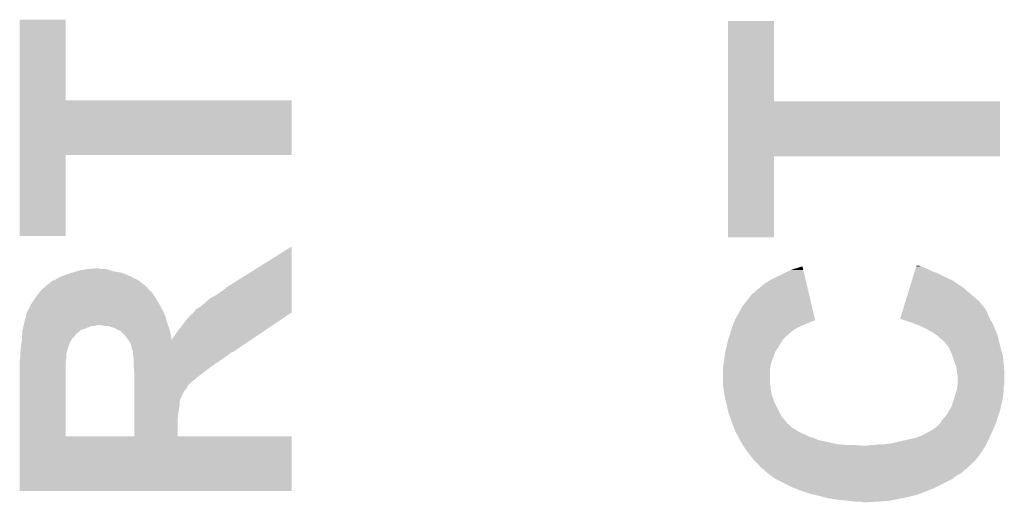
# Model space of a CAD drawing. Extents: x -1.3 to 24.2, y -3.9 to 53.4.
# Tile 58 of 61: x 17.2 to 20.7, y 42.3 to 44. Entities that reach past the tile are written whole.
import ezdxf

# ---------------------------------------------------------------- set-up
doc = ezdxf.new("R2010")
doc.units = 0
doc.layers.add('UART_I2C_SPI_2_CLICK_V100_GTO', color=14, linetype='CONTINUOUS')

msp = doc.modelspace()

# ---------------------------------------------------------------- linework, layer by layer
at = {"layer": 'UART_I2C_SPI_2_CLICK_V100_GTO'}
for points in [[(17.165332, 43.70832), (17.16534, 43.997858), (17.330442, 43.70832), (17.33042, 43.997858)], [(17.16534, 43.997858), (17.165342, 43.99788), (17.33042, 43.997858), (17.165342, 43.99788)], [(19.705332, 43.70578), (19.70534, 43.992778), (19.870442, 43.70578), (19.87042, 43.992778)], [(19.70534, 43.992778), (19.705342, 43.9928), (19.87042, 43.992778), (19.705342, 43.9928)], [(17.165328, 43.51274), (17.165332, 43.708298), (18.140658, 43.51274), (18.14068, 43.708298)], [(17.165332, 43.708298), (17.165332, 43.70832), (18.14068, 43.708298), (17.330442, 43.70832)], [(19.705328, 43.50766), (19.705332, 43.705758), (20.680658, 43.50766), (20.68068, 43.705758)], [(19.705332, 43.705758), (19.705332, 43.70578), (20.68068, 43.705758), (19.870442, 43.70578)], [(17.16532, 43.223202), (17.165328, 43.512718), (17.330398, 43.223202), (17.33042, 43.512718)], [(17.165328, 43.512718), (17.165328, 43.51274), (17.33042, 43.512718), (18.140658, 43.51274)], [(19.70532, 43.218122), (19.705328, 43.507638), (19.870398, 43.218122), (19.87042, 43.507638)], [(19.705328, 43.507638), (19.705328, 43.50766), (19.87042, 43.507638), (20.680658, 43.50766)], [(17.330398, 43.22318), (17.16532, 43.223202), (17.330398, 43.22318), (17.330398, 43.223202)], [(19.870398, 43.2181), (19.70532, 43.218122), (19.870398, 43.2181), (19.870398, 43.218122)], [(17.95018, 43.0657), (18.14068, 43.18504), (18.140674, 43.0657), (18.14068, 43.18504)], [(19.931382, 43.101262), (19.972026, 43.113936), (19.975026, 43.101262), (19.972026, 43.113936)], [(20.37708, 43.1038), (20.380196, 43.11396), (20.4216, 43.1038), (20.3962, 43.11396)], [(20.380196, 43.11396), (20.380974, 43.116498), (20.3962, 43.11396), (20.388582, 43.116498)], [(20.380974, 43.116498), (20.380976, 43.1165), (20.388582, 43.116498), (20.380976, 43.1165)], [(17.297398, 43.06824), (17.310098, 43.07586), (17.58188, 43.06824), (17.56664, 43.07586)], [(17.310098, 43.07586), (17.316872, 43.0784), (17.56664, 43.07586), (17.56156, 43.0784)], [(17.316872, 43.0784), (17.33042, 43.08348), (17.56156, 43.0784), (17.549368, 43.08348)], [(17.33042, 43.08348), (17.353274, 43.091098), (17.549368, 43.08348), (17.531082, 43.091098)], [(17.353274, 43.091098), (17.35328, 43.0911), (17.531082, 43.091098), (17.531072, 43.0911)], [(17.35328, 43.0911), (17.370212, 43.09618), (17.531072, 43.0911), (17.5006, 43.09618)], [(17.370212, 43.09618), (17.37868, 43.09872), (17.5006, 43.09618), (17.492136, 43.09872)], [(17.37868, 43.09872), (17.406618, 43.1038), (17.492136, 43.09872), (17.475204, 43.1038)], [(17.406618, 43.1038), (17.437074, 43.106338), (17.457424, 43.1038), (17.449802, 43.106338)], [(17.437074, 43.106338), (17.437098, 43.10634), (17.449802, 43.106338), (17.437098, 43.10634)], [(19.862802, 43.06824), (19.89582, 43.08348), (19.982844, 43.06824), (19.979236, 43.08348)], [(19.89582, 43.08348), (19.931382, 43.101262), (19.979236, 43.08348), (19.975026, 43.101262)], [(20.364612, 43.063158), (20.370066, 43.08094), (20.510502, 43.063158), (20.4724, 43.08094)], [(20.370066, 43.08094), (20.373184, 43.0911), (20.4724, 43.08094), (20.45208, 43.0911)], [(20.373184, 43.0911), (20.374742, 43.09618), (20.45208, 43.0911), (20.436842, 43.09618)], [(20.374742, 43.09618), (20.37708, 43.1038), (20.436842, 43.09618), (20.4216, 43.1038)], [(17.253122, 43.037754), (17.256006, 43.040278), (17.622526, 43.037754), (17.62252, 43.040278)], [(17.256006, 43.040278), (17.256032, 43.0403), (17.62252, 43.040278), (17.619986, 43.0403)], [(17.256032, 43.0403), (17.261838, 43.04538), (17.619986, 43.0403), (17.613888, 43.04538)], [(17.261838, 43.04538), (17.271636, 43.053), (17.613888, 43.04538), (17.60474, 43.053)], [(17.271636, 43.053), (17.284704, 43.06316), (17.60474, 43.053), (17.59204, 43.06316)], [(17.284704, 43.06316), (17.289786, 43.063166), (17.59204, 43.06316), (17.592028, 43.063166)], [(17.289786, 43.063166), (17.292324, 43.065702), (17.592028, 43.063166), (17.586956, 43.065702)], [(17.292324, 43.065702), (17.297398, 43.06824), (17.586956, 43.065702), (17.58188, 43.06824)], [(17.8943, 43.0276), (17.909542, 43.0403), (18.140674, 43.0276), (18.140674, 43.0403)], [(17.909542, 43.0403), (17.95018, 43.0657), (18.140674, 43.0403), (18.140674, 43.0657)], [(19.81962, 43.03776), (19.837402, 43.053002), (19.990058, 43.03776), (19.98645, 43.053002)], [(19.837402, 43.053002), (19.862802, 43.06824), (19.98645, 43.053002), (19.982844, 43.06824)], [(20.35682, 43.03776), (20.364612, 43.063158), (20.548602, 43.03776), (20.510502, 43.063158)], [(17.21358, 42.9895), (17.224464, 43.004738), (17.659606, 42.9895), (17.650462, 43.004738)], [(17.224464, 43.004738), (17.22628, 43.00728), (17.650462, 43.004738), (17.648556, 43.00728)], [(17.22628, 43.00728), (17.231994, 43.0149), (17.648556, 43.00728), (17.64284, 43.0149)], [(17.231994, 43.0149), (17.237706, 43.022518), (17.64284, 43.0149), (17.637762, 43.022518)], [(17.237706, 43.022518), (17.241518, 43.0276), (17.637762, 43.022518), (17.630144, 43.0276)], [(17.241518, 43.0276), (17.24152, 43.027602), (17.630144, 43.0276), (17.630144, 43.027602)], [(17.24152, 43.027602), (17.247318, 43.032676), (17.630144, 43.027602), (17.627602, 43.032676)], [(17.247318, 43.032676), (17.253122, 43.037754), (17.627602, 43.032676), (17.622526, 43.037754)], [(17.848584, 42.999662), (17.863822, 43.007282), (18.140672, 42.999662), (18.140672, 43.007282)], [(17.863822, 43.007282), (17.8943, 43.0276), (18.140672, 43.007282), (18.140674, 43.0276)], [(19.75612, 42.969178), (19.791682, 43.0149), (20.00629, 42.969178), (19.995468, 43.0149)], [(19.791682, 43.0149), (19.794224, 43.017442), (19.995468, 43.0149), (19.994866, 43.017442)], [(19.794224, 43.017442), (19.7993, 43.019982), (19.994866, 43.017442), (19.994266, 43.019982)], [(19.7993, 43.019982), (19.809462, 43.03014), (19.994266, 43.019982), (19.991862, 43.03014)], [(19.809462, 43.03014), (19.81962, 43.03776), (19.991862, 43.03014), (19.990058, 43.03776)], [(20.342016, 42.9895), (20.346692, 43.00474), (20.604482, 42.9895), (20.5867, 43.00474)], [(20.346692, 43.00474), (20.35682, 43.03776), (20.5867, 43.00474), (20.548602, 43.03776)], [(17.19834, 42.96156), (17.203422, 42.974262), (17.674592, 42.96156), (17.66824, 42.974262)], [(17.203422, 42.974262), (17.206806, 42.97934), (17.66824, 42.974262), (17.6657, 42.97934)], [(17.206806, 42.97934), (17.21358, 42.9895), (17.6657, 42.97934), (17.659606, 42.9895)], [(17.800322, 42.961562), (17.81302, 42.96918), (18.140672, 42.961562), (18.140672, 42.96918)], [(17.81302, 42.96918), (17.82826, 42.98188), (18.140672, 42.96918), (18.140672, 42.98188)], [(17.82826, 42.98188), (17.848584, 42.999662), (18.140672, 42.98188), (18.140672, 42.999662)], [(19.73072, 42.923462), (19.75612, 42.969178), (20.017112, 42.923462), (20.00629, 42.969178)], [(20.335002, 42.966634), (20.335782, 42.969174), (20.622266, 42.966634), (20.62226, 42.969174)], [(20.335782, 42.969174), (20.336562, 42.97172), (20.62226, 42.969174), (20.619718, 42.97172)], [(20.336562, 42.97172), (20.342016, 42.9895), (20.619718, 42.97172), (20.604482, 42.9895)], [(17.1831, 42.91838), (17.187454, 42.933618), (17.692372, 42.91838), (17.688562, 42.933618)], [(17.187454, 42.933618), (17.18818, 42.936158), (17.688562, 42.933618), (17.687292, 42.936158)], [(17.18818, 42.936158), (17.19072, 42.948862), (17.687292, 42.936158), (17.68094, 42.948862)], [(17.19072, 42.948862), (17.190742, 42.9514), (17.68094, 42.948862), (17.679672, 42.9514)], [(17.190742, 42.9514), (17.193266, 42.951414), (17.679672, 42.9514), (17.679664, 42.951414)], [(17.193266, 42.951414), (17.19834, 42.96156), (17.679664, 42.951414), (17.674592, 42.96156)], [(17.75968, 42.91838), (17.77492, 42.936162), (18.0955, 42.91838), (18.121856, 42.936162)], [(17.77492, 42.936162), (17.789722, 42.948856), (18.121856, 42.936162), (18.140672, 42.948856)], [(17.789722, 42.948856), (17.7927, 42.951408), (18.140672, 42.948856), (18.140672, 42.951408)], [(17.7927, 42.951408), (17.792706, 42.953946), (18.140672, 42.951408), (18.140672, 42.953946)], [(17.792706, 42.953946), (17.800322, 42.961562), (18.140672, 42.953946), (18.140672, 42.961562)], [(20.323316, 42.928538), (20.327212, 42.94124), (20.64258, 42.928538), (20.6375, 42.94124)], [(20.327212, 42.94124), (20.333444, 42.961556), (20.6375, 42.94124), (20.627342, 42.961556)], [(20.333444, 42.961556), (20.335002, 42.966634), (20.627342, 42.961556), (20.622266, 42.966634)], [(17.17665, 42.89044), (17.178996, 42.9006), (17.399, 42.89044), (17.424404, 42.9006)], [(17.178996, 42.9006), (17.179582, 42.90314), (17.434562, 42.9006), (17.444722, 42.90314)], [(17.179582, 42.90314), (17.181926, 42.913298), (17.697452, 42.90314), (17.693642, 42.913298)], [(17.181926, 42.913298), (17.1831, 42.91838), (17.693642, 42.913298), (17.692372, 42.91838)], [(17.467582, 42.9006), (17.452338, 42.90314), (17.698404, 42.9006), (17.697452, 42.90314)], [(17.482824, 42.900598), (17.467582, 42.9006), (17.698404, 42.900598), (17.698404, 42.9006)], [(17.495522, 42.89552), (17.482824, 42.900598), (17.700308, 42.89552), (17.698404, 42.900598)], [(17.73428, 42.88536), (17.74698, 42.9006), (18.04656, 42.88536), (18.069148, 42.9006)], [(17.74698, 42.9006), (17.75968, 42.91838), (18.069148, 42.9006), (18.0955, 42.91838)], [(19.719794, 42.895518), (19.720558, 42.89806), (19.95678, 42.895518), (19.96271, 42.89806)], [(19.720558, 42.89806), (19.725638, 42.91076), (19.96271, 42.89806), (19.99234, 42.91076)], [(19.725638, 42.91076), (19.72767, 42.91584), (19.99234, 42.91076), (20.00504, 42.91584)], [(19.72767, 42.91584), (19.728686, 42.918378), (20.00504, 42.91584), (20.010116, 42.918378)], [(19.728686, 42.91838), (19.729694, 42.920898), (20.015178, 42.91838), (20.0152, 42.920898)], [(19.728686, 42.918378), (19.728686, 42.91838), (20.010116, 42.918378), (20.015178, 42.91838)], [(19.729694, 42.920898), (19.729702, 42.92092), (20.0152, 42.920898), (20.017712, 42.92092)], [(19.729702, 42.92092), (19.73072, 42.923462), (20.017712, 42.92092), (20.017112, 42.923462)], [(20.322544, 42.92602), (20.323316, 42.928538), (20.644092, 42.92602), (20.64258, 42.928538)], [(20.353036, 42.91584), (20.322544, 42.92602), (20.6502, 42.91584), (20.644092, 42.92602)], [(20.360642, 42.9133), (20.353036, 42.91584), (20.65147, 42.9133), (20.6502, 42.91584)], [(20.39366, 42.9006), (20.360642, 42.9133), (20.65782, 42.9006), (20.65147, 42.9133)], [(20.41906, 42.8879), (20.39366, 42.9006), (20.663264, 42.8879), (20.65782, 42.9006)], [(17.173616, 42.85742), (17.174124, 42.86504), (17.355822, 42.85742), (17.36344, 42.86504)], [(17.174124, 42.86504), (17.174632, 42.872662), (17.36344, 42.86504), (17.368522, 42.872662)], [(17.174632, 42.872662), (17.174802, 42.8752), (17.368522, 42.872662), (17.371066, 42.8752)], [(17.174802, 42.875206), (17.175478, 42.88536), (17.373606, 42.875206), (17.383764, 42.88536)], [(17.174802, 42.8752), (17.174802, 42.875206), (17.371066, 42.8752), (17.373606, 42.875206)], [(17.175478, 42.88536), (17.17548, 42.885362), (17.383764, 42.88536), (17.383768, 42.885362)], [(17.17548, 42.885362), (17.17665, 42.89044), (17.383768, 42.885362), (17.399, 42.89044)], [(17.505684, 42.892978), (17.495522, 42.89552), (17.70126, 42.892978), (17.700308, 42.89552)], [(17.5133, 42.8879), (17.505684, 42.892978), (17.70253, 42.8879), (17.70126, 42.892978)], [(17.520922, 42.885356), (17.5133, 42.8879), (17.703166, 42.885356), (17.70253, 42.8879)], [(17.523466, 42.88282), (17.520922, 42.885356), (17.7038, 42.88282), (17.703166, 42.885356)], [(17.526006, 42.882814), (17.523466, 42.88282), (17.703802, 42.882814), (17.7038, 42.88282)], [(17.53616, 42.87266), (17.526006, 42.882814), (17.70634, 42.87266), (17.703802, 42.882814)], [(17.54378, 42.86504), (17.53616, 42.87266), (17.707878, 42.86504), (17.70634, 42.87266)], [(17.556322, 42.847482), (17.54378, 42.86504), (17.71142, 42.847482), (17.707878, 42.86504)], [(17.716502, 42.85996), (17.72412, 42.87012), (18.008914, 42.85996), (18.023972, 42.87012)], [(17.72412, 42.87012), (17.73428, 42.88536), (18.023972, 42.87012), (18.04656, 42.88536)], [(19.705322, 42.8498), (19.7104, 42.865042), (19.900904, 42.8498), (19.91614, 42.865042)], [(19.7104, 42.865042), (19.71294, 42.87266), (19.91614, 42.865042), (19.924846, 42.87266)], [(19.71294, 42.87266), (19.715986, 42.88282), (19.924846, 42.87266), (19.936458, 42.88282)], [(19.715986, 42.88282), (19.719794, 42.895518), (19.936458, 42.88282), (19.95678, 42.895518)], [(20.428206, 42.88282), (20.41906, 42.8879), (20.66544, 42.88282), (20.663264, 42.8879)], [(20.44192, 42.875202), (20.428206, 42.88282), (20.668298, 42.875202), (20.66544, 42.88282)], [(20.4597, 42.8625), (20.44192, 42.875202), (20.67306, 42.8625), (20.668298, 42.875202)], [(20.459702, 42.862498), (20.4597, 42.8625), (20.67306, 42.862498), (20.67306, 42.8625)], [(20.469858, 42.852342), (20.459702, 42.862498), (20.675318, 42.852342), (20.67306, 42.862498)], [(17.169214, 42.81932), (17.171246, 42.83456), (17.33804, 42.81932), (17.34312, 42.83456)], [(17.171246, 42.83456), (17.17294, 42.84726), (17.34312, 42.83456), (17.3482, 42.84726)], [(17.17294, 42.847262), (17.173616, 42.85742), (17.348202, 42.847262), (17.355822, 42.85742)], [(17.17294, 42.84726), (17.17294, 42.847262), (17.3482, 42.84726), (17.348202, 42.847262)], [(17.55648, 42.84726), (17.556322, 42.847482), (17.99009, 42.84726), (17.990418, 42.847482)], [(17.56156, 42.83964), (17.55648, 42.84726), (17.978796, 42.83964), (17.99009, 42.84726)], [(17.5641, 42.83202), (17.56156, 42.83964), (17.967502, 42.83202), (17.978796, 42.83964)], [(17.56664, 42.826936), (17.5641, 42.83202), (17.959966, 42.826936), (17.967502, 42.83202)], [(17.566642, 42.819316), (17.56664, 42.826936), (17.948672, 42.819316), (17.959966, 42.826936)], [(17.71142, 42.847482), (17.711422, 42.849804), (17.990418, 42.847482), (17.99386, 42.849804)], [(17.711422, 42.849804), (17.716502, 42.85996), (17.99386, 42.849804), (18.008914, 42.85996)], [(19.699604, 42.8244), (19.70024, 42.82694), (19.885662, 42.8244), (19.887184, 42.82694)], [(19.70024, 42.82694), (19.702498, 42.837102), (19.887184, 42.82694), (19.89328, 42.837102)], [(19.702498, 42.837102), (19.70419, 42.844714), (19.89328, 42.837102), (19.898356, 42.844714)], [(19.70419, 42.844714), (19.704754, 42.847254), (19.898356, 42.844714), (19.89836, 42.847254)], [(19.704754, 42.847254), (19.705322, 42.8498), (19.89836, 42.847254), (19.900904, 42.8498)], [(20.47748, 42.84726), (20.469858, 42.852342), (20.676448, 42.84726), (20.675318, 42.852342)], [(20.480018, 42.84472), (20.47748, 42.84726), (20.677012, 42.84472), (20.676448, 42.84726)], [(20.48397, 42.83964), (20.480018, 42.84472), (20.67814, 42.83964), (20.677012, 42.84472)], [(20.497798, 42.82186), (20.48397, 42.83964), (20.682586, 42.82186), (20.67814, 42.83964)], [(17.167012, 42.786302), (17.16786, 42.791382), (17.33296, 42.786302), (17.33296, 42.791382)], [(17.16786, 42.80916), (17.169214, 42.81932), (17.335136, 42.80916), (17.33804, 42.81932)], [(17.16786, 42.801544), (17.16786, 42.80916), (17.33296, 42.801544), (17.335136, 42.80916)], [(17.16786, 42.791382), (17.16786, 42.801544), (17.33296, 42.791382), (17.33296, 42.801544)], [(17.57172, 42.809156), (17.566642, 42.819316), (17.933614, 42.809156), (17.948672, 42.819316)], [(17.57172, 42.80662), (17.57172, 42.809156), (17.929856, 42.80662), (17.933614, 42.809156)], [(17.57172, 42.806618), (17.57172, 42.80662), (17.927316, 42.806618), (17.929856, 42.80662)], [(17.57172, 42.804078), (17.57172, 42.806618), (17.92224, 42.804078), (17.927316, 42.806618)], [(17.57172, 42.799), (17.57172, 42.804078), (17.91716, 42.799), (17.92224, 42.804078)], [(17.57172, 42.796458), (17.57172, 42.799), (17.913346, 42.796458), (17.91716, 42.799)], [(17.573244, 42.78884), (17.57172, 42.796458), (17.90192, 42.78884), (17.913346, 42.796458)], [(19.69262, 42.7863), (19.69516, 42.80662), (19.866926, 42.7863), (19.874546, 42.80662)], [(19.69516, 42.80662), (19.695794, 42.80916), (19.874546, 42.80662), (19.8755, 42.80916)], [(19.695794, 42.80916), (19.699604, 42.8244), (19.8755, 42.80916), (19.885662, 42.8244)], [(20.498928, 42.819322), (20.497798, 42.82186), (20.68322, 42.819322), (20.682586, 42.82186)], [(20.50796, 42.798998), (20.498928, 42.819322), (20.689318, 42.798998), (20.68322, 42.819322)], [(20.509654, 42.793918), (20.50796, 42.798998), (20.69084, 42.793918), (20.689318, 42.798998)], [(20.51558, 42.77614), (20.509654, 42.793918), (20.692618, 42.77614), (20.69084, 42.793918)], [(17.16532, 42.776142), (17.167012, 42.786302), (17.330928, 42.776142), (17.33296, 42.786302)], [(17.16532, 42.773602), (17.16532, 42.776142), (17.33042, 42.773602), (17.330928, 42.776142)], [(17.16532, 42.504382), (17.16532, 42.773602), (17.33042, 42.504382), (17.33042, 42.773602)], [(17.57426, 42.783758), (17.573244, 42.78884), (17.895144, 42.783758), (17.90192, 42.78884)], [(17.57426, 42.78122), (17.57426, 42.783758), (17.89176, 42.78122), (17.895144, 42.783758)], [(17.57426, 42.76598), (17.57426, 42.78122), (17.8689, 42.76598), (17.89176, 42.78122)], [(17.57426, 42.75582), (17.57426, 42.76598), (17.854384, 42.75582), (17.8689, 42.76598)], [(17.574896, 42.7482), (17.57426, 42.75582), (17.8435, 42.7482), (17.854384, 42.75582)], [(19.68754, 42.753282), (19.690078, 42.768518), (19.857212, 42.753282), (19.86026, 42.768518)], [(19.690078, 42.768518), (19.69008, 42.76852), (19.86026, 42.768518), (19.86026, 42.76852)], [(19.69008, 42.76852), (19.69262, 42.7863), (19.86026, 42.76852), (19.866926, 42.7863)], [(20.518438, 42.76852), (20.51558, 42.77614), (20.69338, 42.76852), (20.692618, 42.77614)], [(20.523198, 42.755824), (20.518438, 42.76852), (20.694536, 42.755824), (20.69338, 42.76852)], [(20.525378, 42.740582), (20.523198, 42.755824), (20.69592, 42.740582), (20.694536, 42.755824)], [(17.576378, 42.73042), (17.574896, 42.7482), (17.82064, 42.73042), (17.8435, 42.7482)], [(17.5768, 42.725342), (17.576378, 42.73042), (17.81387, 42.725342), (17.82064, 42.73042)], [(17.576798, 42.715178), (17.5768, 42.725342), (17.80032, 42.715178), (17.81387, 42.725342)], [(19.68754, 42.743118), (19.68754, 42.753282), (19.85518, 42.743118), (19.857212, 42.753282)], [(19.68754, 42.694858), (19.68754, 42.743118), (19.855182, 42.694858), (19.85518, 42.743118)], [(20.52574, 42.73804), (20.525378, 42.740582), (20.69592, 42.73804), (20.69592, 42.740582)], [(20.52828, 42.722802), (20.52574, 42.73804), (20.69592, 42.722802), (20.69592, 42.73804)], [(20.52828, 42.692318), (20.52828, 42.722802), (20.69592, 42.692318), (20.69592, 42.722802)], [(17.576794, 42.684696), (17.576796, 42.702478), (17.767298, 42.684696), (17.785078, 42.702478)], [(17.576796, 42.702478), (17.576798, 42.70756), (17.785078, 42.702478), (17.7927, 42.70756)], [(17.576798, 42.70756), (17.576798, 42.715178), (17.7927, 42.70756), (17.80032, 42.715178)], [(19.68754, 42.687242), (19.68754, 42.694858), (19.85772, 42.687242), (19.855182, 42.694858)], [(19.687542, 42.687236), (19.68754, 42.687242), (19.85772, 42.687236), (19.85772, 42.687242)], [(19.688992, 42.677078), (19.687542, 42.687236), (19.85772, 42.677078), (19.85772, 42.687236)], [(20.526828, 42.679618), (20.52828, 42.689782), (20.69338, 42.679618), (20.695412, 42.689782)], [(20.52828, 42.689782), (20.52828, 42.692318), (20.695412, 42.689782), (20.69592, 42.692318)], [(17.57679, 42.644056), (17.576792, 42.65422), (17.74444, 42.644056), (17.74952, 42.65422)], [(17.576792, 42.65422), (17.576794, 42.666916), (17.74952, 42.65422), (17.7546, 42.666916)], [(17.576794, 42.67454), (17.576794, 42.684696), (17.762218, 42.67454), (17.767298, 42.684696)], [(17.576794, 42.666916), (17.576794, 42.67454), (17.7546, 42.666916), (17.762218, 42.67454)], [(19.69262, 42.65168), (19.688992, 42.677078), (19.862802, 42.65168), (19.85772, 42.677078)], [(19.699068, 42.62374), (19.69262, 42.65168), (19.87296, 42.62374), (19.862802, 42.65168)], [(20.517142, 42.644062), (20.523394, 42.66438), (20.69084, 42.644062), (20.69338, 42.66438)], [(20.523394, 42.66438), (20.52574, 42.672002), (20.69338, 42.66438), (20.69338, 42.672002)], [(20.52574, 42.672002), (20.526828, 42.679618), (20.69338, 42.672002), (20.69338, 42.679618)], [(17.576788, 42.618658), (17.57679, 42.631356), (17.73936, 42.618658), (17.73936, 42.631356)], [(17.576788, 42.60596), (17.576788, 42.618658), (17.73682, 42.60596), (17.73936, 42.618658)], [(17.57679, 42.641514), (17.57679, 42.644056), (17.744434, 42.641514), (17.74444, 42.644056)], [(17.57679, 42.638976), (17.57679, 42.641514), (17.7419, 42.638976), (17.744434, 42.641514)], [(17.57679, 42.631356), (17.57679, 42.638976), (17.73936, 42.631356), (17.7419, 42.638976)], [(19.70786, 42.585642), (19.699068, 42.62374), (19.89201, 42.585642), (19.87296, 42.62374)], [(20.50542, 42.6085), (20.51558, 42.63898), (20.682936, 42.6085), (20.68971, 42.63898)], [(20.51558, 42.63898), (20.517142, 42.644062), (20.68971, 42.63898), (20.69084, 42.644062)], [(17.576784, 42.567858), (17.576786, 42.58818), (17.73174, 42.567858), (17.73428, 42.58818)], [(17.576786, 42.58818), (17.576788, 42.60596), (17.73428, 42.58818), (17.73682, 42.60596)], [(19.710632, 42.57802), (19.70786, 42.585642), (19.89582, 42.57802), (19.89201, 42.585642)], [(20.483646, 42.57548), (20.490182, 42.583102), (20.67306, 42.57548), (20.675598, 42.583102)], [(20.490182, 42.583102), (20.499324, 42.59834), (20.675598, 42.583102), (20.680678, 42.59834)], [(20.499324, 42.59834), (20.50542, 42.6085), (20.680678, 42.59834), (20.682936, 42.6085)], [(17.576778, 42.50436), (17.576784, 42.567858), (17.731762, 42.50436), (17.73174, 42.567858)], [(19.71525, 42.56532), (19.710632, 42.57802), (19.90598, 42.56532), (19.89582, 42.57802)], [(19.720794, 42.550078), (19.71525, 42.56532), (19.918682, 42.550078), (19.90598, 42.56532)], [(19.72541, 42.537382), (19.720794, 42.550078), (19.933918, 42.537382), (19.918682, 42.550078)], [(20.454626, 42.539926), (20.46478, 42.55008), (20.660824, 42.539926), (20.66544, 42.55008)], [(20.46478, 42.55008), (20.47494, 42.565322), (20.66544, 42.55008), (20.670012, 42.565322)], [(20.47494, 42.565322), (20.483646, 42.57548), (20.670012, 42.565322), (20.67306, 42.57548)], [(19.726336, 42.534838), (19.72541, 42.537382), (19.936464, 42.534838), (19.933918, 42.537382)], [(19.727258, 42.532298), (19.726336, 42.534838), (19.941542, 42.532298), (19.936464, 42.534838)], [(19.72818, 42.529762), (19.727258, 42.532298), (19.945348, 42.529762), (19.941542, 42.532298)], [(19.731992, 42.52214), (19.72818, 42.529762), (19.956782, 42.52214), (19.945348, 42.529762)], [(19.734532, 42.51706), (19.731992, 42.52214), (19.96694, 42.51706), (19.956782, 42.52214)], [(19.737072, 42.51198), (19.734532, 42.51706), (19.97964, 42.51198), (19.96694, 42.51706)], [(19.74088, 42.50436), (19.737072, 42.51198), (19.994882, 42.50436), (19.97964, 42.51198)], [(20.39874, 42.5069), (20.419058, 42.51706), (20.645812, 42.5069), (20.65043, 42.51706)], [(20.419058, 42.51706), (20.43684, 42.52722), (20.65043, 42.51706), (20.655048, 42.52722)], [(20.43684, 42.52722), (20.45208, 42.53739), (20.655048, 42.52722), (20.65967, 42.53739)], [(20.45208, 42.53739), (20.452102, 42.53992), (20.65967, 42.53739), (20.66082, 42.53992)], [(20.452102, 42.53992), (20.454626, 42.539926), (20.66082, 42.53992), (20.660824, 42.539926)], [(17.16532, 42.50436), (17.16532, 42.504382), (17.576778, 42.50436), (17.33042, 42.504382)], [(17.16532, 42.504338), (17.16532, 42.50436), (18.14068, 42.504338), (17.731762, 42.50436)], [(17.16532, 42.308802), (17.16532, 42.504338), (18.140658, 42.308802), (18.14068, 42.504338)], [(19.743704, 42.49928), (19.74088, 42.50436), (20.010118, 42.49928), (19.994882, 42.50436)], [(19.747938, 42.49166), (19.743704, 42.49928), (20.027902, 42.49166), (20.010118, 42.49928)], [(19.753582, 42.4815), (19.747938, 42.49166), (20.07362, 42.4815), (20.027902, 42.49166)], [(19.756758, 42.47642), (19.753582, 42.4815), (20.099018, 42.47642), (20.07362, 42.4815)], [(19.758344, 42.47388), (19.756758, 42.47642), (20.124418, 42.47388), (20.099018, 42.47642)], [(19.759932, 42.47134), (19.758344, 42.47388), (20.187918, 42.47134), (20.1549, 42.47388)], [(20.205702, 42.47134), (20.215862, 42.47388), (20.628608, 42.47134), (20.629878, 42.47388)], [(20.2311, 42.47388), (20.251422, 42.47642), (20.629878, 42.47388), (20.631148, 42.47642)], [(20.2692, 42.47642), (20.28952, 42.47896), (20.631148, 42.47642), (20.632418, 42.47896)], [(20.28952, 42.47896), (20.3327, 42.48912), (20.632418, 42.47896), (20.637498, 42.48912)], [(20.3327, 42.48912), (20.355556, 42.4942), (20.637498, 42.48912), (20.64004, 42.4942)], [(20.355556, 42.4942), (20.378422, 42.499282), (20.64004, 42.4942), (20.64235, 42.499282)], [(20.378422, 42.499282), (20.39874, 42.5069), (20.64235, 42.499282), (20.645812, 42.5069)], [(19.76152, 42.4688), (19.759932, 42.47134), (20.627338, 42.4688), (20.628608, 42.47134)], [(19.76628, 42.46118), (19.76152, 42.4688), (20.622488, 42.46118), (20.627338, 42.4688)], [(19.77898, 42.4434), (19.76628, 42.46118), (20.611176, 42.4434), (20.622488, 42.46118)], [(19.781098, 42.44086), (19.77898, 42.4434), (20.60956, 42.44086), (20.611176, 42.4434)], [(19.79168, 42.42816), (19.781098, 42.44086), (20.5994, 42.42816), (20.60956, 42.44086)], [(19.801838, 42.415462), (19.79168, 42.42816), (20.58924, 42.415462), (20.5994, 42.42816)], [(19.80184, 42.41546), (19.801838, 42.415462), (20.58924, 42.41546), (20.58924, 42.415462)], [(19.817078, 42.40022), (19.80184, 42.41546), (20.57231, 42.40022), (20.58924, 42.41546)], [(19.819614, 42.395154), (19.817078, 42.40022), (20.566682, 42.395154), (20.57231, 42.40022)], [(19.822154, 42.39514), (19.819614, 42.395154), (20.566668, 42.39514), (20.566682, 42.395154)], [(19.824984, 42.392594), (19.822154, 42.39514), (20.56384, 42.392594), (20.566668, 42.39514)], [(19.827808, 42.390054), (19.824984, 42.392594), (20.563826, 42.390054), (20.56384, 42.392594)], [(19.830626, 42.387518), (19.827808, 42.390054), (20.558758, 42.387518), (20.563826, 42.390054)], [(19.836272, 42.382438), (19.830626, 42.387518), (20.551138, 42.382438), (20.558758, 42.387518)], [(19.847558, 42.372282), (19.836272, 42.382438), (20.54098, 42.372282), (20.551138, 42.382438)], [(19.847564, 42.372278), (19.847558, 42.372282), (20.540976, 42.372278), (20.54098, 42.372282)], [(19.85804, 42.36466), (19.847564, 42.372278), (20.525742, 42.36466), (20.540976, 42.372278)], [(19.8755, 42.351962), (19.85804, 42.36466), (20.5105, 42.351962), (20.525742, 42.36466)], [(19.875508, 42.351958), (19.8755, 42.351962), (20.510496, 42.351958), (20.5105, 42.351962)], [(19.93646, 42.32148), (19.875508, 42.351958), (20.44954, 42.32148), (20.510496, 42.351958)], [(18.140658, 42.30878), (17.16532, 42.308802), (18.140658, 42.30878), (18.140658, 42.308802)], [(19.943064, 42.31894), (19.93646, 42.32148), (20.44446, 42.31894), (20.44954, 42.32148)], [(19.96948, 42.30878), (19.943064, 42.31894), (20.41906, 42.30878), (20.44446, 42.31894)], [(19.999962, 42.29862), (19.96948, 42.30878), (20.392642, 42.29862), (20.41906, 42.30878)], [(20.010968, 42.29608), (19.999962, 42.29862), (20.386038, 42.29608), (20.392642, 42.29862)], [(20.03298, 42.291), (20.010968, 42.29608), (20.365718, 42.291), (20.386038, 42.29608)], [(20.042294, 42.28846), (20.03298, 42.291), (20.35556, 42.28846), (20.365718, 42.291)], [(20.060918, 42.28338), (20.042294, 42.28846), (20.331852, 42.28338), (20.35556, 42.28846)], [(20.07616, 42.28084), (20.060918, 42.28338), (20.32, 42.28084), (20.331852, 42.28338)], [(20.0914, 42.2783), (20.07616, 42.28084), (20.3073, 42.2783), (20.32, 42.28084)], [(20.1168, 42.27576), (20.0914, 42.2783), (20.2946, 42.27576), (20.3073, 42.2783)], [(20.13966, 42.27322), (20.1168, 42.27576), (20.2819, 42.27322), (20.2946, 42.27576)], [(20.15998, 42.27068), (20.13966, 42.27322), (20.2438, 42.27068), (20.2819, 42.27322)], [(20.190458, 42.26814), (20.177758, 42.27068), (20.200622, 42.26814), (20.2438, 42.27068)]]:
    msp.add_solid(points, dxfattribs=at)

doc.saveas('drawing.dxf')
